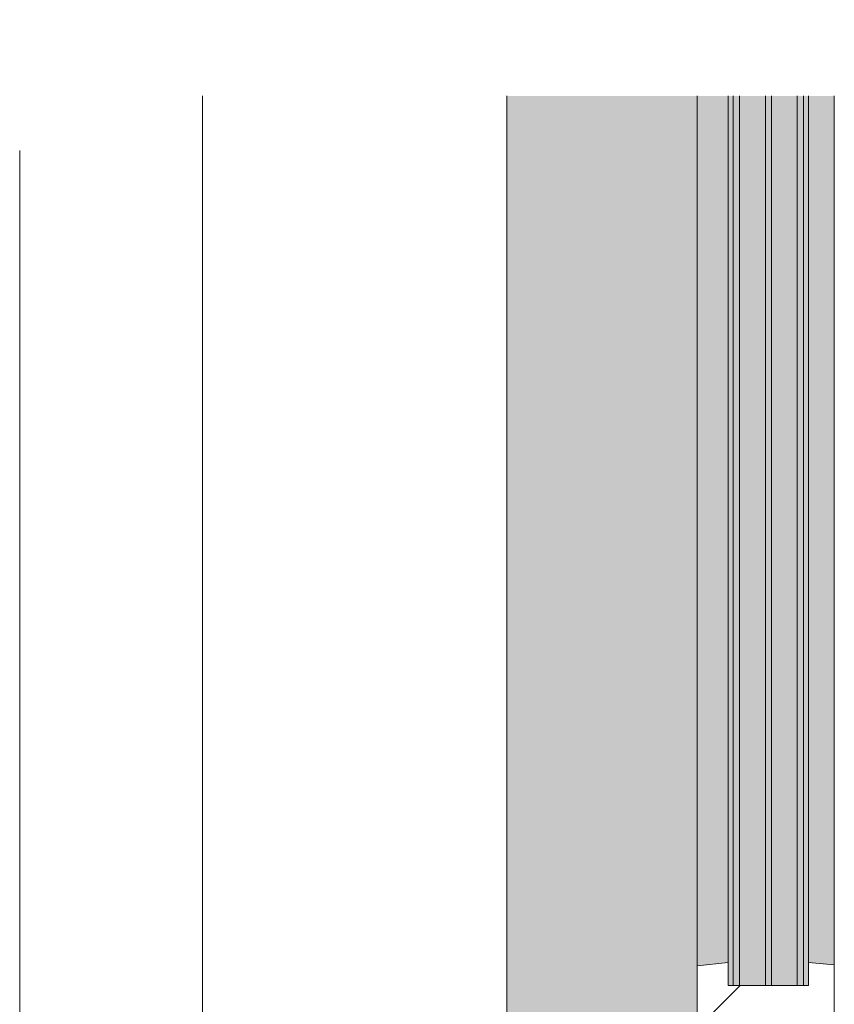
# Model space of a CAD drawing. Extents: x 3165 to 57695, y -7842 to 39081.
# Tile 96 of 248: x 54017 to 54552, y 8628 to 9274. Entities that reach past the tile are written whole.
import ezdxf

# ---------------------------------------------------------------- set-up
doc = ezdxf.new("R2010")
doc.units = 0
doc.header["$LTSCALE"] = 50
doc.linetypes.add('Onderlegger 3e verdieping$0$stramien', pattern=[22.225, 12.7, -3.175, 3.175, -3.175])
doc.layers.get('0').update_dxf_attribs({"linetype": 'CONTINUOUS'})
doc.layers.add('Onderlegger 3e verdieping$0$A-GLAZ', color=8, linetype='CONTINUOUS', lineweight=25)
doc.layers.add('Onderlegger 3e verdieping$0$S-GRID', color=8, linetype='CONTINUOUS', lineweight=18)

# ---------------------------------------------------------------- blocks, each defined once
blk = doc.blocks.new('Onderlegger 3e verdieping$0$31_KA_Houten kozijn metselwerkgevel met draaiend deel verdieping - 31_KA_Houten kozijn metselwerkgevel met draaiend deel verdieping-V225-Plotview 3e Verdieping - schaal 1 op 100')
at = {"layer": 'Onderlegger 3e verdieping$0$A-GLAZ'}
h = blk.add_hatch(color=256, dxfattribs=at)
h.paths.add_polyline_path([(-656.5, 328.5), (-655.85, 323.5), (-636.5, 323.5), (-636.5, 150), (-20.73, 150), (-20.73, 275), (-631.52, 275), (-631.52, 328.5), (-655.85, 328.5)], flags=0)
h.paths.add_polyline_path([(79.27, 275), (79.27, 150), (143, 150), (143, 166), (607, 165.19), (607, 150), (636.5, 150), (636.5, 323.5), (656.5, 323.5), (656.5, 328.5), (631.49, 328.5), (631.49, 275), (143, 275)], flags=0)
at = {"layer": 'Onderlegger 3e verdieping$0$A-GLAZ', "lineweight": 18}
h = blk.add_hatch(dxfattribs=at)
h.set_pattern_fill('FP_404', color=256, style=0, pattern_type=2)
h.set_pattern_definition([(315, (-9244.56, 54611.6), (212.132, 212.132), [])])
h.paths.add_polyline_path([(-656.5, 126.32), (-656.5, 60), (-591.11, 60), (-589.53, 77), (-604.53, 77), (-604.53, 129.76), (-589.53, 129.76), (-591.8, 150), (-656.5, 150)], flags=0)
h.paths.add_polyline_path([(589.53, 77), (591.11, 60), (656.5, 60), (656.5, 150), (591.8, 150), (589.53, 129.76), (604.53, 129.76), (604.53, 77)], flags=0)
at = {"layer": 'Onderlegger 3e verdieping$0$A-GLAZ'}
h = blk.add_hatch(color=256, dxfattribs=at)
h.paths.add_polyline_path([(-591.8, 150), (-589.53, 129.76), (-20.73, 129.76), (-20.73, 150), (-589.53, 150)], flags=0)
h.paths.add_polyline_path([(79.27, 129.76), (92, 129.76), (94.28, 150), (79.27, 150)], flags=0)
h.paths.add_polyline_path([(152.5, 129.76), (170, 129.76), (170, 150), (152.5, 150), (152.5, 145.76)], flags=0)
h.paths.add_polyline_path([(580, 129.76), (589.53, 129.76), (591.8, 150), (580, 150), (580, 145.76)], flags=0)
h = blk.add_hatch(color=256, dxfattribs=at)
h.paths.add_polyline_path([(-604.53, 101.28), (-604.53, 84.32), (-20.73, 84.32), (-20.73, 101.28), (-591.8, 101.28)], flags=0)
h.paths.add_polyline_path([(-604.53, 129.76), (-604.53, 126.32), (-20.73, 126.32), (-20.73, 129.76), (-591.8, 129.76)], flags=0)
h.paths.add_polyline_path([(-604.53, 122.32), (-604.53, 105.28), (-20.73, 105.28), (-20.73, 122.32), (-591.8, 122.32)], flags=0)
h.paths.add_polyline_path([(-604.53, 80.32), (-604.53, 77), (-20.73, 77), (-20.73, 80.32), (-594.37, 80.32)], flags=0)
h.paths.add_polyline_path([(79.27, 84.32), (107, 84.32), (107, 101.28), (79.27, 101.28), (79.27, 99)], flags=0)
h.paths.add_polyline_path([(79.27, 122.32), (79.27, 105.28), (107, 105.28), (107, 122.32), (90.28, 122.32)], flags=0)
h.paths.add_polyline_path([(79.27, 80.32), (79.27, 77), (107, 77), (107, 80.32), (92, 80.32)], flags=0)
h.paths.add_polyline_path([(79.27, 129.76), (79.27, 126.32), (107, 126.32), (107, 129.76), (92, 129.76)], flags=0)
h.paths.add_polyline_path([(152.5, 114), (165, 114), (165, 99), (170, 99), (170, 129.76), (152.5, 129.76), (152.5, 122.32)], flags=0)
h.paths.add_polyline_path([(174, 80.32), (174, 77), (182.13, 77), (180.49, 99), (174, 99), (174, 84.32)], flags=0)
h.paths.add_polyline_path([(567.87, 77), (604.53, 77), (604.53, 129.76), (580, 129.76), (580, 99), (569.51, 99), (569.06, 93)], flags=0)
h = blk.add_hatch(color=256, dxfattribs=at)
h.paths.add_polyline_path([(-591.11, 60), (-20.73, 60), (-20.73, 77), (-589.53, 77)], flags=0)
h.paths.add_polyline_path([(79.27, 77), (79.27, 60), (93.58, 60), (92, 77)], flags=0)
h.paths.add_polyline_path([(174, 76), (174, 60), (591.11, 60), (589.53, 77), (174, 77)], flags=0)
at = {"layer": 'Onderlegger 3e verdieping$0$A-GLAZ', "lineweight": 18}
for p, q in [((-591.8, 150), (-656.5, 150)), ((-20.73, 150), (-591.8, 150)), ((-589.53, 129.76), (-591.8, 150)), ((-604.53, 126.32), (-604.53, 129.76)), ((-604.53, 129.76), (-589.53, 129.76)), ((-589.53, 129.76), (-20.73, 129.76)), ((-604.53, 105.28), (-604.53, 122.32)), ((-604.53, 84.32), (-604.53, 101.28)), ((-604.53, 77), (-604.53, 80.32)), ((-589.53, 77), (-604.53, 77)), ((-591.11, 60), (-589.53, 77)), ((-20.73, 77), (-589.53, 77)), ((-656.5, 60), (-591.11, 60)), ((-591.11, 60), (-20.73, 60))]:
    blk.add_line(p, q, dxfattribs=at)
blk = doc.blocks.new('Onderlegger 3e verdieping$0$31_KA_Houten kozijn metselwerkgevel triple glas - Type-V226-Plotview 3e Verdieping - schaal 1 op 100')
at = {"layer": 'Onderlegger 3e verdieping$0$A-GLAZ'}
h = blk.add_hatch(color=256, dxfattribs=at)
h.paths.add_polyline_path([(0, 0), (0, -4), (583.8, -4), (583.8, 0), (358.18, 0)], flags=0)
h.paths.add_polyline_path([(683.8, 0), (683.8, -4), (711.53, -4), (711.53, 0)], flags=0)
h = blk.add_hatch(color=256, dxfattribs=at)
h.paths.add_polyline_path([(0, -21.04), (0, -25.04), (583.8, -25.04), (583.8, -21.04), (358.18, -21.04)], flags=0)
h.paths.add_polyline_path([(683.8, -21.04), (683.8, -25.04), (711.53, -25.04), (711.53, -21.04)], flags=0)
h = blk.add_hatch(color=256, dxfattribs=at)
h.paths.add_polyline_path([(0, -42), (0, -46), (583.8, -46), (583.8, -42), (358.18, -42)], flags=0)
h.paths.add_polyline_path([(683.8, -42), (683.8, -46), (711.53, -46), (711.53, -42)], flags=0)
at = {"layer": 'Onderlegger 3e verdieping$0$A-GLAZ', "lineweight": 18}
for p, q in [((583.8, 0), (0, 0)), ((0, 0), (0, -4)), ((711.53, 0), (683.8, 0)), ((711.53, -4), (711.53, 0)), ((0, -4), (583.8, -4)), ((683.8, -4), (711.53, -4)), ((583.8, -21.04), (0, -21.04)), ((0, -21.04), (0, -25.04)), ((0, -25.04), (583.8, -25.04)), ((711.53, -21.04), (683.8, -21.04)), ((683.8, -25.04), (711.53, -25.04)), ((711.53, -25.04), (711.53, -21.04)), ((583.8, -42), (0, -42)), ((0, -42), (0, -46)), ((711.53, -42), (683.8, -42)), ((711.53, -46), (711.53, -42)), ((0, -46), (583.8, -46)), ((683.8, -46), (711.53, -46))]:
    blk.add_line(p, q, dxfattribs=at)
blk = doc.blocks.new('Onderlegger 3e verdieping$0$vensterbank tweede verdieping2 - vensterbank tweede verdieping-12045771-Plotview 3e Verdieping - schaal 1 op 100')
at = {"layer": 'Onderlegger 3e verdieping$0$A-GLAZ', "lineweight": 18}
for p, q in [((54136.6, 9223.83), (54136.6, 8498.53)), ((54336.6, 8613.04), (54336.6, 9223.83))]:
    blk.add_line(p, q, dxfattribs=at)
blk = doc.blocks.new('Onderlegger 3e verdieping')
at = {"layer": 'Onderlegger 3e verdieping$0$S-GRID', "linetype": 'Onderlegger 3e verdieping$0$stramien'}
blk.add_line((54016.6, 38080.57), (54016.6, 989.47), dxfattribs=at)
at = {"layer": 'Onderlegger 3e verdieping$0$A-GLAZ'}
blk.add_blockref('Onderlegger 3e verdieping$0$vensterbank tweede verdieping2 - vensterbank tweede verdieping-12045771-Plotview 3e Verdieping - schaal 1 op 100', (0, 0), dxfattribs=at)
at = {"layer": 'Onderlegger 3e verdieping$0$A-GLAZ', "rotation": 89.99999999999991}
for name, p in [('Onderlegger 3e verdieping$0$31_KA_Houten kozijn metselwerkgevel met draaiend deel verdieping - 31_KA_Houten kozijn metselwerkgevel met draaiend deel verdieping-V225-Plotview 3e Verdieping - schaal 1 op 100', (54611.6, 9244.56)), ('Onderlegger 3e verdieping$0$31_KA_Houten kozijn metselwerkgevel triple glas - Type-V226-Plotview 3e Verdieping - schaal 1 op 100', (54485.27, 8640.03))]:
    blk.add_blockref(name, p, dxfattribs=at)

msp = doc.modelspace()

# ---------------------------------------------------------------- block references
msp.add_blockref('Onderlegger 3e verdieping', (0, 0))

doc.saveas('drawing.dxf')
